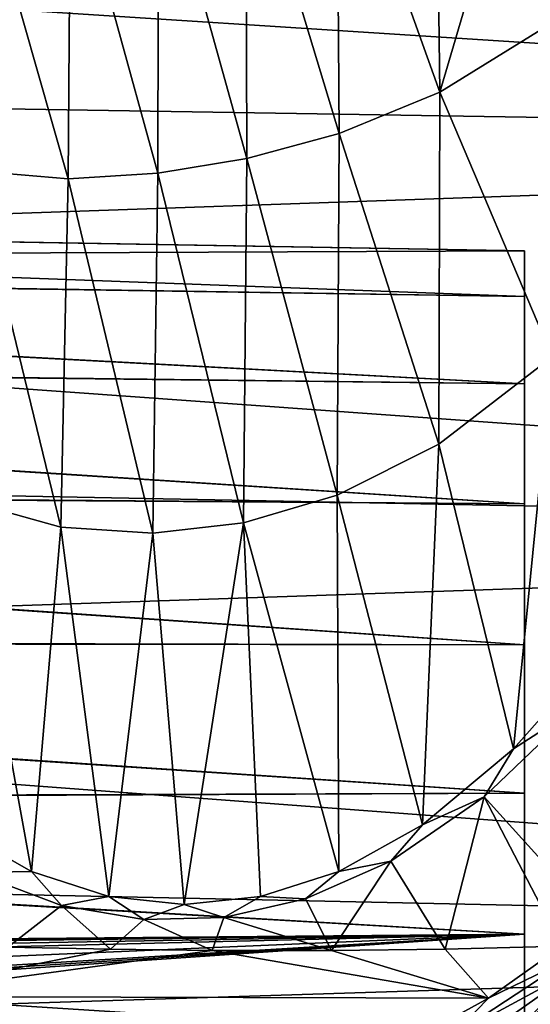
# Model space of a CAD drawing. Header units: millimetres. Extents: x -151 to 151, y -40 to 44.
# Tile 14 of 124: x -128.33 to -122.33, y -3.36 to 8.22. Entities that reach past the tile are written whole.
import ezdxf

# ---------------------------------------------------------------- set-up
doc = ezdxf.new("R2010")
doc.units = ezdxf.units.MM
doc.header["$LTSCALE"] = 45.597872
for name, color, linetype in [('280', 7, 'CONTINUOUS'), ('284', 7, 'CONTINUOUS'), ('299', 7, 'CONTINUOUS'), ('308', 7, 'CONTINUOUS'), ('311', 7, 'CONTINUOUS'), ('445', 7, 'CONTINUOUS'), ('446', 7, 'CONTINUOUS'), ('449', 7, 'CONTINUOUS'), ('473', 7, 'CONTINUOUS')]:
    doc.layers.add(name, color=color, linetype=linetype)

msp = doc.modelspace()

# ---------------------------------------------------------------- linework, layer by layer
at = {"layer": '280', "color": 7, "linetype": 'CONTINUOUS', "true_color": 0xa2afbf}
for points in [[(-104.2, 6.787, -20.322), (-147.682, 9.585, -17.447), (-104.2, 11.086, -18.334), (-104.2, 6.787, -20.322)], [(-147.682, 7.481, -18.447), (-147.682, 9.585, -17.447), (-104.2, 6.787, -20.322), (-147.682, 7.481, -18.447)], [(-147.682, 5.274, -19.195), (-147.682, 7.481, -18.447), (-104.2, 6.787, -20.322), (-147.682, 5.274, -19.195)], [(-104.2, 2.155, -21.316), (-147.682, 5.274, -19.195), (-104.2, 6.787, -20.322), (-104.2, 2.155, -21.316)], [(-147.682, 2.995, -19.68), (-147.682, 5.274, -19.195), (-104.2, 2.155, -21.316), (-147.682, 2.995, -19.68)], [(-147.682, 0.676, -19.895), (-147.682, 2.995, -19.68), (-104.2, 2.155, -21.316), (-147.682, 0.676, -19.895)], [(-104.2, -2.581, -21.269), (-147.682, 0.676, -19.895), (-104.2, 2.155, -21.316), (-104.2, -2.581, -21.269)], [(-147.682, -1.653, -19.838), (-147.682, 0.676, -19.895), (-104.2, -2.581, -21.269), (-147.682, -1.653, -19.838)], [(-147.682, -3.959, -19.509), (-147.682, -1.653, -19.838), (-104.2, -2.581, -21.269), (-147.682, -3.959, -19.509)], [(-104.2, -7.192, -20.182), (-147.682, -3.959, -19.509), (-104.2, -2.581, -21.269), (-104.2, -7.192, -20.182)], [(-127.265, -2.709, 20.441), (-128.475, -2.682, 20.402), (-130.033, -3.262, 20.262), (-127.265, -2.709, 20.441)], [(-126.068, -2.723, 20.481), (-127.265, -2.709, 20.441), (-130.033, -3.262, 20.262), (-126.068, -2.723, 20.481)], [(-122.818, -3.285, 20.513), (-126.068, -2.723, 20.481), (-130.033, -3.262, 20.262), (-122.818, -3.285, 20.513)], [(-124.664, -2.723, 20.531), (-126.068, -2.723, 20.481), (-122.818, -3.285, 20.513), (-124.664, -2.723, 20.531)], [(-123.327, -2.706, 20.58), (-124.664, -2.723, 20.531), (-122.818, -3.285, 20.513), (-123.327, -2.706, 20.58)], [(-121.956, -2.671, 20.633), (-123.327, -2.706, 20.58), (-122.818, -3.285, 20.513), (-121.956, -2.671, 20.633)], [(-123.539, -3.68, 20.421), (-122.818, -3.285, 20.513), (-130.033, -3.262, 20.262), (-123.539, -3.68, 20.421)], [(-129.268, -3.681, 20.217), (-123.539, -3.68, 20.421), (-130.033, -3.262, 20.262), (-129.268, -3.681, 20.217)]]:
    msp.add_3dface(points, dxfattribs=at)
at = {"layer": '284', "color": 7, "linetype": 'CONTINUOUS', "true_color": 0xa2afbf}
for points in [[(-122.87, -0.917, 20.771), (-121.576, -2.348, 20.685), (-121.773, 0.13, 20.879), (-122.87, -0.917, 20.771)], [(-123.967, -1.671, 20.671), (-123.327, -2.706, 20.58), (-122.87, -0.917, 20.771), (-123.967, -1.671, 20.671)], [(-123.327, -2.706, 20.58), (-121.956, -2.671, 20.633), (-122.87, -0.917, 20.771), (-123.327, -2.706, 20.58)], [(-121.956, -2.671, 20.633), (-121.576, -2.348, 20.685), (-122.87, -0.917, 20.771), (-121.956, -2.671, 20.633)], [(-124.972, -2.117, 20.592), (-124.664, -2.723, 20.531), (-123.967, -1.671, 20.671), (-124.972, -2.117, 20.592)], [(-124.664, -2.723, 20.531), (-123.327, -2.706, 20.58), (-123.967, -1.671, 20.671), (-124.664, -2.723, 20.531)], [(-128.874, -1.805, 20.486), (-128.475, -2.682, 20.402), (-127.844, -2.194, 20.483), (-128.874, -1.805, 20.486)], [(-128.475, -2.682, 20.402), (-127.265, -2.709, 20.441), (-127.844, -2.194, 20.483), (-128.475, -2.682, 20.402)], [(-127.844, -2.194, 20.483), (-127.265, -2.709, 20.441), (-126.875, -2.359, 20.498), (-127.844, -2.194, 20.483)], [(-125.931, -2.334, 20.534), (-124.664, -2.723, 20.531), (-124.972, -2.117, 20.592), (-125.931, -2.334, 20.534)], [(-127.265, -2.709, 20.441), (-126.068, -2.723, 20.481), (-126.875, -2.359, 20.498), (-127.265, -2.709, 20.441)], [(-126.875, -2.359, 20.498), (-126.068, -2.723, 20.481), (-125.931, -2.334, 20.534), (-126.875, -2.359, 20.498)], [(-126.068, -2.723, 20.481), (-124.664, -2.723, 20.531), (-125.931, -2.334, 20.534), (-126.068, -2.723, 20.481)]]:
    msp.add_3dface(points, dxfattribs=at)
at = {"layer": '299', "color": 7, "linetype": 'CONTINUOUS', "true_color": 0xa2afbf}
for points in [[(-123.391, 7.372, 19.023), (-122.12, 11.683, 17.247), (-123.438, 11.1, 17.033), (-123.391, 7.372, 19.023)], [(-123.391, 7.372, 19.023), (-122.058, 8.195, 19.139), (-122.12, 11.683, 17.247), (-123.391, 7.372, 19.023)], [(-123.391, 7.372, 19.023), (-123.438, 11.1, 17.033), (-124.604, 10.754, 16.905), (-123.391, 7.372, 19.023)], [(-124.574, 6.886, 18.951), (-124.604, 10.754, 16.905), (-125.674, 10.518, 16.775), (-124.574, 6.886, 18.951)], [(-124.574, 6.886, 18.951), (-123.391, 7.372, 19.023), (-124.604, 10.754, 16.905), (-124.574, 6.886, 18.951)], [(-125.661, 6.593, 18.857), (-125.674, 10.518, 16.775), (-126.702, 10.324, 16.589), (-125.661, 6.593, 18.857)], [(-125.661, 6.593, 18.857), (-124.574, 6.886, 18.951), (-125.674, 10.518, 16.775), (-125.661, 6.593, 18.857)], [(-126.708, 6.421, 18.7), (-126.702, 10.324, 16.589), (-127.736, 10.156, 16.333), (-126.708, 6.421, 18.7)], [(-126.708, 6.421, 18.7), (-125.661, 6.593, 18.857), (-126.702, 10.324, 16.589), (-126.708, 6.421, 18.7)], [(-127.762, 6.354, 18.468), (-127.736, 10.156, 16.333), (-128.827, 10.072, 16.057), (-127.762, 6.354, 18.468)], [(-127.762, 6.354, 18.468), (-126.708, 6.421, 18.7), (-127.736, 10.156, 16.333), (-127.762, 6.354, 18.468)], [(-128.875, 6.448, 18.201), (-127.762, 6.354, 18.468), (-128.827, 10.072, 16.057), (-128.875, 6.448, 18.201)], [(-123.391, 7.372, 19.023), (-122.067, 4.26, 20.354), (-122.058, 8.195, 19.139), (-123.391, 7.372, 19.023)], [(-124.574, 6.886, 18.951), (-123.404, 3.232, 20.27), (-123.391, 7.372, 19.023), (-124.574, 6.886, 18.951)], [(-123.404, 3.232, 20.27), (-122.067, 4.26, 20.354), (-123.391, 7.372, 19.023), (-123.404, 3.232, 20.27)], [(-125.661, 6.593, 18.857), (-124.597, 2.632, 20.207), (-124.574, 6.886, 18.951), (-125.661, 6.593, 18.857)], [(-124.597, 2.632, 20.207), (-123.404, 3.232, 20.27), (-124.574, 6.886, 18.951), (-124.597, 2.632, 20.207)], [(-126.708, 6.421, 18.7), (-125.7, 2.308, 20.13), (-125.661, 6.593, 18.857), (-126.708, 6.421, 18.7)], [(-125.7, 2.308, 20.13), (-124.597, 2.632, 20.207), (-125.661, 6.593, 18.857), (-125.7, 2.308, 20.13)], [(-128.99, 2.572, 19.689), (-127.849, 2.257, 19.863), (-128.875, 6.448, 18.201), (-128.99, 2.572, 19.689)], [(-128.875, 6.448, 18.201), (-127.849, 2.257, 19.863), (-127.762, 6.354, 18.468), (-128.875, 6.448, 18.201)], [(-127.762, 6.354, 18.468), (-126.769, 2.187, 20.017), (-126.708, 6.421, 18.7), (-127.762, 6.354, 18.468)], [(-126.769, 2.187, 20.017), (-125.7, 2.308, 20.13), (-126.708, 6.421, 18.7), (-126.769, 2.187, 20.017)], [(-127.849, 2.257, 19.863), (-126.769, 2.187, 20.017), (-127.762, 6.354, 18.468), (-127.849, 2.257, 19.863)], [(-122.067, 4.26, 20.354), (-123.404, 3.232, 20.27), (-122.524, -0.353, 20.81), (-122.067, 4.26, 20.354)], [(-121.623, 0.666, 20.898), (-122.067, 4.26, 20.354), (-122.524, -0.353, 20.81), (-121.623, 0.666, 20.898)], [(-123.404, 3.232, 20.27), (-124.597, 2.632, 20.207), (-123.595, -1.246, 20.711), (-123.404, 3.232, 20.27)], [(-122.524, -0.353, 20.81), (-123.404, 3.232, 20.27), (-123.595, -1.246, 20.711), (-122.524, -0.353, 20.81)], [(-128.194, -1.792, 20.487), (-128.99, 2.572, 19.689), (-129.148, -1.252, 20.483), (-128.194, -1.792, 20.487)], [(-127.849, 2.257, 19.863), (-128.99, 2.572, 19.689), (-128.194, -1.792, 20.487), (-127.849, 2.257, 19.863)], [(-124.597, 2.632, 20.207), (-125.7, 2.308, 20.13), (-124.58, -1.794, 20.63), (-124.597, 2.632, 20.207)], [(-123.595, -1.246, 20.711), (-124.597, 2.632, 20.207), (-124.58, -1.794, 20.63), (-123.595, -1.246, 20.711)], [(-127.284, -2.087, 20.498), (-127.849, 2.257, 19.863), (-128.194, -1.792, 20.487), (-127.284, -2.087, 20.498)], [(-126.769, 2.187, 20.017), (-127.849, 2.257, 19.863), (-127.284, -2.087, 20.498), (-126.769, 2.187, 20.017)], [(-125.7, 2.308, 20.13), (-126.769, 2.187, 20.017), (-126.399, -2.182, 20.524), (-125.7, 2.308, 20.13)], [(-125.5, -2.088, 20.567), (-125.7, 2.308, 20.13), (-126.399, -2.182, 20.524), (-125.5, -2.088, 20.567)], [(-124.58, -1.794, 20.63), (-125.7, 2.308, 20.13), (-125.5, -2.088, 20.567), (-124.58, -1.794, 20.63)], [(-126.399, -2.182, 20.524), (-126.769, 2.187, 20.017), (-127.284, -2.087, 20.498), (-126.399, -2.182, 20.524)]]:
    msp.add_3dface(points, dxfattribs=at)
at = {"layer": '308', "color": 7, "linetype": 'CONTINUOUS', "true_color": 0xa2afbf}
for points in [[(-122.395, 3.943, 3.943), (-122.395, 2.532, 4.968), (-149.346, 4.276, 4.276), (-122.395, 3.943, 3.943)], [(-149.346, 4.276, 4.276), (-122.395, 2.532, 4.968), (-149.346, 2.74, 5.39), (-149.346, 4.276, 4.276)], [(-122.395, 2.532, 4.968), (-122.395, 0.872, 5.507), (-149.346, 2.74, 5.39), (-122.395, 2.532, 4.968)], [(-149.346, 2.74, 5.39), (-122.395, 0.872, 5.507), (-149.346, 0.935, 5.974), (-149.346, 2.74, 5.39)], [(-122.395, 0.872, 5.507), (-122.395, -0.872, 5.507), (-149.346, 0.935, 5.974), (-122.395, 0.872, 5.507)], [(-149.346, 0.935, 5.974), (-122.395, -0.872, 5.507), (-149.346, -0.962, 5.97), (-149.346, 0.935, 5.974)], [(-122.395, -0.872, 5.507), (-122.395, -2.532, 4.968), (-149.346, -0.962, 5.97), (-122.395, -0.872, 5.507)], [(-149.346, -0.962, 5.97), (-122.395, -2.532, 4.968), (-149.346, -2.765, 5.378), (-149.346, -0.962, 5.97)], [(-122.395, -2.532, 4.968), (-122.395, -3.943, 3.943), (-149.346, -2.765, 5.378), (-122.395, -2.532, 4.968)], [(-149.346, -2.765, 5.378), (-122.395, -3.943, 3.943), (-149.346, -4.295, 4.256), (-149.346, -2.765, 5.378)]]:
    msp.add_3dface(points, dxfattribs=at)
at = {"layer": '311', "color": 7, "linetype": 'CONTINUOUS', "true_color": 0xa2afbf}
for points in [[(-122.395, 5.507, -0.872), (-122.395, 5.507, 0.872), (-149.346, 5.974, 0.933), (-122.395, 5.507, -0.872)], [(-149.346, 5.974, 0.933), (-122.395, 5.507, 0.872), (-149.346, 5.391, 2.739), (-149.346, 5.974, 0.933)], [(-149.346, 5.969, -0.964), (-122.395, 5.507, -0.872), (-149.346, 5.974, 0.933), (-149.346, 5.969, -0.964)], [(-122.395, 4.968, -2.532), (-122.395, 5.507, -0.872), (-149.346, 5.969, -0.964), (-122.395, 4.968, -2.532)], [(-149.346, 5.377, -2.766), (-122.395, 4.968, -2.532), (-149.346, 5.969, -0.964), (-149.346, 5.377, -2.766)], [(-122.395, 5.507, 0.872), (-122.395, 4.968, 2.532), (-149.346, 5.391, 2.739), (-122.395, 5.507, 0.872)], [(-122.395, 3.943, 3.943), (-149.346, 4.276, 4.276), (-149.346, 5.391, 2.739), (-122.395, 3.943, 3.943)], [(-122.395, 4.968, 2.532), (-122.395, 3.943, 3.943), (-149.346, 5.391, 2.739), (-122.395, 4.968, 2.532)], [(-122.395, 3.943, -3.943), (-122.395, 4.968, -2.532), (-149.346, 5.377, -2.766), (-122.395, 3.943, -3.943)], [(-149.346, 4.255, -4.296), (-122.395, 3.943, -3.943), (-149.346, 5.377, -2.766), (-149.346, 4.255, -4.296)], [(-122.395, 2.532, -4.968), (-122.395, 3.943, -3.943), (-149.346, 4.255, -4.296), (-122.395, 2.532, -4.968)], [(-149.346, 2.714, -5.403), (-122.395, 2.532, -4.968), (-149.346, 4.255, -4.296), (-149.346, 2.714, -5.403)], [(-122.395, 0.872, -5.507), (-122.395, 2.532, -4.968), (-149.346, 2.714, -5.403), (-122.395, 0.872, -5.507)], [(-149.346, 0.907, -5.978), (-122.395, 0.872, -5.507), (-149.346, 2.714, -5.403), (-149.346, 0.907, -5.978)], [(-122.395, -0.872, -5.507), (-122.395, 0.872, -5.507), (-149.346, 0.907, -5.978), (-122.395, -0.872, -5.507)], [(-149.346, -0.991, -5.965), (-122.395, -0.872, -5.507), (-149.346, 0.907, -5.978), (-149.346, -0.991, -5.965)], [(-122.395, -2.532, -4.968), (-122.395, -0.872, -5.507), (-149.346, -0.991, -5.965), (-122.395, -2.532, -4.968)], [(-149.346, -2.79, -5.364), (-122.395, -2.532, -4.968), (-149.346, -0.991, -5.965), (-149.346, -2.79, -5.364)], [(-148.568, -2.792, -5.348), (-122.395, -2.532, -4.968), (-149.346, -2.79, -5.364), (-148.568, -2.792, -5.348)], [(-147.789, -2.795, -5.331), (-122.395, -2.532, -4.968), (-148.568, -2.792, -5.348), (-147.789, -2.795, -5.331)], [(-147.593, -2.841, -5.303), (-122.395, -2.532, -4.968), (-147.789, -2.795, -5.331), (-147.593, -2.841, -5.303)], [(-147.449, -2.969, -5.23), (-122.395, -2.532, -4.968), (-147.593, -2.841, -5.303), (-147.449, -2.969, -5.23)], [(-147.396, -3.139, -5.128), (-122.395, -2.532, -4.968), (-147.449, -2.969, -5.23), (-147.396, -3.139, -5.128)], [(-147.396, -4.251, -4.251), (-122.395, -3.943, -3.943), (-122.395, -2.532, -4.968), (-147.396, -4.251, -4.251)], [(-147.396, -4.251, -4.251), (-122.395, -2.532, -4.968), (-147.396, -4.147, -4.353), (-147.396, -4.251, -4.251)], [(-147.396, -4.147, -4.353), (-122.395, -2.532, -4.968), (-147.396, -4.04, -4.453), (-147.396, -4.147, -4.353)], [(-147.396, -4.04, -4.453), (-122.395, -2.532, -4.968), (-147.396, -3.605, -4.812), (-147.396, -4.04, -4.453)], [(-147.396, -3.605, -4.812), (-122.395, -2.532, -4.968), (-147.396, -3.139, -5.128), (-147.396, -3.605, -4.812)]]:
    msp.add_3dface(points, dxfattribs=at)
at = {"layer": '445', "color": 7, "linetype": 'CONTINUOUS', "true_color": 0xa2afbf}
for points in [[(-121.433, -2.852, 20.352), (-121.739, -2.919, 20.473), (-122.396, -3.56, 20.206), (-121.433, -2.852, 20.352)], [(-121.739, -2.919, 20.473), (-122.634, -3.552, 20.34), (-122.396, -3.56, 20.206), (-121.739, -2.919, 20.473)]]:
    msp.add_3dface(points, dxfattribs=at)
at = {"layer": '446', "color": 7, "linetype": 'CONTINUOUS', "true_color": 0xa2afbf}
msp.add_3dface([(-121.433, -2.852, 20.352), (-122.396, -3.56, 20.206), (-121.945, -3.426, 20.149), (-121.433, -2.852, 20.352)], dxfattribs=at)
at = {"layer": '449', "color": 7, "linetype": 'CONTINUOUS', "true_color": 0xa2afbf}
for points in [[(-121.956, -2.671, 20.633), (-122.818, -3.285, 20.513), (-121.84, -2.809, 20.584), (-121.956, -2.671, 20.633)], [(-121.84, -2.809, 20.584), (-122.818, -3.285, 20.513), (-123.27, -3.748, 20.382), (-121.84, -2.809, 20.584)], [(-121.739, -2.919, 20.473), (-121.84, -2.809, 20.584), (-123.27, -3.748, 20.382), (-121.739, -2.919, 20.473)], [(-122.634, -3.552, 20.34), (-121.739, -2.919, 20.473), (-123.27, -3.748, 20.382), (-122.634, -3.552, 20.34)], [(-122.818, -3.285, 20.513), (-123.539, -3.68, 20.421), (-123.27, -3.748, 20.382), (-122.818, -3.285, 20.513)]]:
    msp.add_3dface(points, dxfattribs=at)
at = {"layer": '473', "color": 7, "linetype": 'CONTINUOUS', "true_color": 0xa2afbf}
for points in [[(-121.773, 0.13, 20.879), (-121.623, 0.666, 20.898), (-122.524, -0.353, 20.81), (-121.773, 0.13, 20.879)], [(-122.87, -0.917, 20.771), (-121.773, 0.13, 20.879), (-122.524, -0.353, 20.81), (-122.87, -0.917, 20.771)], [(-122.87, -0.917, 20.771), (-122.524, -0.353, 20.81), (-123.595, -1.246, 20.711), (-122.87, -0.917, 20.771)], [(-123.967, -1.671, 20.671), (-122.87, -0.917, 20.771), (-123.595, -1.246, 20.711), (-123.967, -1.671, 20.671)], [(-128.874, -1.805, 20.486), (-128.194, -1.792, 20.487), (-129.148, -1.252, 20.483), (-128.874, -1.805, 20.486)], [(-123.967, -1.671, 20.671), (-123.595, -1.246, 20.711), (-124.58, -1.794, 20.63), (-123.967, -1.671, 20.671)], [(-124.972, -2.117, 20.592), (-123.967, -1.671, 20.671), (-124.58, -1.794, 20.63), (-124.972, -2.117, 20.592)], [(-128.874, -1.805, 20.486), (-127.844, -2.194, 20.483), (-128.194, -1.792, 20.487), (-128.874, -1.805, 20.486)], [(-127.844, -2.194, 20.483), (-127.284, -2.087, 20.498), (-128.194, -1.792, 20.487), (-127.844, -2.194, 20.483)], [(-124.972, -2.117, 20.592), (-124.58, -1.794, 20.63), (-125.5, -2.088, 20.567), (-124.972, -2.117, 20.592)], [(-127.844, -2.194, 20.483), (-126.875, -2.359, 20.498), (-127.284, -2.087, 20.498), (-127.844, -2.194, 20.483)], [(-126.875, -2.359, 20.498), (-126.399, -2.182, 20.524), (-127.284, -2.087, 20.498), (-126.875, -2.359, 20.498)], [(-126.875, -2.359, 20.498), (-125.931, -2.334, 20.534), (-126.399, -2.182, 20.524), (-126.875, -2.359, 20.498)], [(-125.931, -2.334, 20.534), (-125.5, -2.088, 20.567), (-126.399, -2.182, 20.524), (-125.931, -2.334, 20.534)], [(-125.931, -2.334, 20.534), (-124.972, -2.117, 20.592), (-125.5, -2.088, 20.567), (-125.931, -2.334, 20.534)]]:
    msp.add_3dface(points, dxfattribs=at)

doc.saveas('drawing.dxf')
